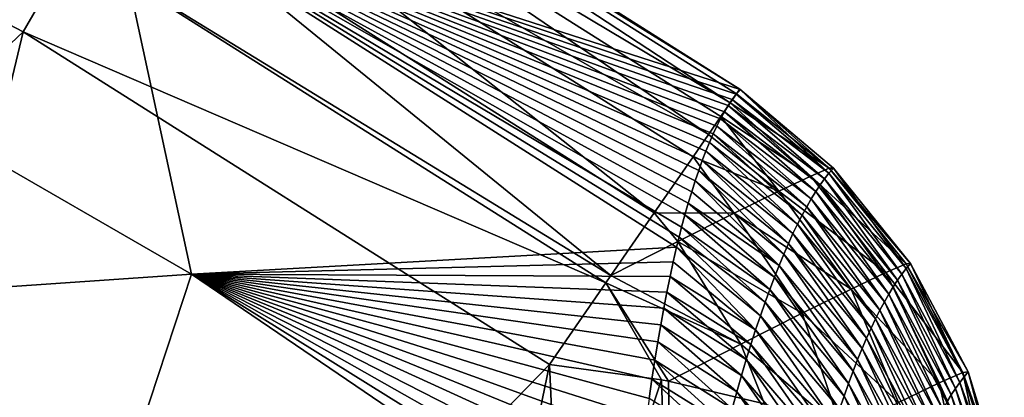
# Model space of a CAD drawing. Header units: metres. Extents: x -101 to 101, y -261 to 23.
# Tile 255 of 256: x 88.44 to 91.5, y 19.57 to 20.74. Entities that reach past the tile are written whole.
import ezdxf

# ---------------------------------------------------------------- set-up
doc = ezdxf.new("R2010")
doc.units = ezdxf.units.M
doc.layers.add('solid_505151_K2442K1000C34', color=7, linetype='CONTINUOUS')

msp = doc.modelspace()

# ---------------------------------------------------------------- linework, layer by layer
at = {"layer": 'solid_505151_K2442K1000C34'}
for points in [[(88.453484, 20.704044, 102.4142), (86.73848, 21.603632, 102.4142), (85.757126, 18.152449, 104.159546)], [(88.608025, 20.971708, 102.206467), (86.73848, 21.603632, 102.4142), (88.453484, 20.704044, 102.4142)], [(88.974266, 21.606056, 100.564568), (90.683044, 20.524872, 100.564568), (88.716827, 21.160151, 93.64727)], [(88.922554, 21.516493, 101.298874), (90.652641, 20.482807, 101.119461), (88.965576, 21.591007, 100.936554)], [(88.965576, 21.591007, 100.936554), (90.683044, 20.524872, 100.564568), (88.974266, 21.606056, 100.564568)], [(88.965576, 21.591007, 100.936554), (90.682129, 20.525494, 100.750847), (90.683044, 20.524872, 100.564568)], [(88.965576, 21.591007, 100.936554), (90.652641, 20.482807, 101.119461), (90.672272, 20.511227, 100.936325)], [(88.965576, 21.591007, 100.936554), (90.672272, 20.511227, 100.936325), (90.682129, 20.525494, 100.750847)], [(88.846695, 21.385099, 101.638962), (90.58477, 20.384583, 101.472305), (88.922554, 21.516493, 101.298874)], [(88.922554, 21.516493, 101.298874), (90.58477, 20.384583, 101.472305), (90.62339, 20.44047, 101.29866)], [(88.922554, 21.516493, 101.298874), (90.62339, 20.44047, 101.29866), (90.652641, 20.482807, 101.119461)], [(88.740623, 21.201382, 101.94503), (90.416527, 20.141109, 101.944969), (88.846695, 21.385099, 101.638962)], [(88.846695, 21.385099, 101.638962), (90.416527, 20.141109, 101.944969), (90.537132, 20.315639, 101.638863)], [(88.846695, 21.385099, 101.638962), (90.537132, 20.315639, 101.638863), (90.58477, 20.384583, 101.472305)], [(88.608025, 20.971708, 102.206467), (90.281548, 19.94574, 102.183334), (88.740623, 21.201382, 101.94503)], [(88.740623, 21.201382, 101.94503), (90.281548, 19.94574, 102.183334), (90.416527, 20.141109, 101.944969)], [(88.716827, 21.160151, 93.64727), (88.976707, 19.950191, 86.734787), (87.539093, 20.780203, 86.734787)], [(88.716827, 21.160151, 93.64727), (90.485901, 20.033813, 93.638535), (88.976707, 19.950191, 86.734787)], [(90.493607, 20.065338, 93.937439), (90.485901, 20.033813, 93.638535), (88.716827, 21.160151, 93.64727)], [(90.501457, 20.096041, 94.237694), (90.493607, 20.065338, 93.937439), (88.716827, 21.160151, 93.64727)], [(90.511742, 20.134346, 94.626251), (90.501457, 20.096041, 94.237694), (88.716827, 21.160151, 93.64727)], [(90.522209, 20.171211, 95.016449), (90.511742, 20.134346, 94.626251), (88.716827, 21.160151, 93.64727)], [(90.532837, 20.206594, 95.407959), (90.522209, 20.171211, 95.016449), (88.716827, 21.160151, 93.64727)], [(90.543602, 20.240465, 95.800453), (90.532837, 20.206594, 95.407959), (88.716827, 21.160151, 93.64727)], [(90.554497, 20.272793, 96.193588), (90.543602, 20.240465, 95.800453), (88.716827, 21.160151, 93.64727)], [(90.565498, 20.303551, 96.587044), (90.554497, 20.272793, 96.193588), (88.716827, 21.160151, 93.64727)], [(90.576614, 20.332731, 96.980721), (90.565498, 20.303551, 96.587044), (88.716827, 21.160151, 93.64727)], [(90.587868, 20.360363, 97.375267), (90.576614, 20.332731, 96.980721), (88.716827, 21.160151, 93.64727)], [(90.599266, 20.386446, 97.770737), (90.587868, 20.360363, 97.375267), (88.716827, 21.160151, 93.64727)], [(90.610817, 20.410967, 98.167122), (90.599266, 20.386446, 97.770737), (88.716827, 21.160151, 93.64727)], [(90.622505, 20.433922, 98.564423), (90.610817, 20.410967, 98.167122), (88.716827, 21.160151, 93.64727)], [(90.634338, 20.455299, 98.962639), (90.622505, 20.433922, 98.564423), (88.716827, 21.160151, 93.64727)], [(90.646309, 20.47509, 99.361771), (90.634338, 20.455299, 98.962639), (88.716827, 21.160151, 93.64727)], [(90.658417, 20.493288, 99.761803), (90.646309, 20.47509, 99.361771), (88.716827, 21.160151, 93.64727)], [(90.670662, 20.509886, 100.162735), (90.658417, 20.493288, 99.761803), (88.716827, 21.160151, 93.64727)], [(90.683044, 20.524872, 100.564568), (90.670662, 20.509886, 100.162735), (88.716827, 21.160151, 93.64727)], [(88.608025, 20.971708, 102.206467), (88.453484, 20.704044, 102.4142), (90.265747, 19.922897, 102.206451)], [(88.608025, 20.971708, 102.206467), (90.265747, 19.922897, 102.206451), (90.281548, 19.94574, 102.183334)], [(87.539093, 20.780203, 86.734787), (88.976707, 19.950191, 86.734787), (86.654037, 19.790234, 79.883408)], [(88.453484, 20.704044, 102.4142), (85.757126, 18.152449, 104.159546), (87.59137, 17.093483, 104.159546)], [(90.090057, 19.668596, 102.4142), (88.453484, 20.704044, 102.4142), (87.59137, 17.093483, 104.159546)], [(90.265747, 19.922897, 102.206451), (88.453484, 20.704044, 102.4142), (90.090057, 19.668596, 102.4142)], [(90.959694, 20.264473, 100.132706), (90.670662, 20.509886, 100.162735), (90.683044, 20.524872, 100.564568)], [(90.682129, 20.525494, 100.750847), (90.672272, 20.511227, 100.936325), (90.960396, 20.279593, 100.874641)], [(90.682129, 20.525494, 100.750847), (90.973259, 20.280268, 100.564606), (90.683044, 20.524872, 100.564568)], [(90.682129, 20.525494, 100.750847), (90.960396, 20.279593, 100.874641), (90.973259, 20.280268, 100.564606)], [(90.973259, 20.280268, 100.564606), (90.959694, 20.264473, 100.132706), (90.683044, 20.524872, 100.564568)], [(90.946014, 20.246973, 99.700882), (90.646309, 20.47509, 99.361771), (90.658417, 20.493288, 99.761803)], [(90.672272, 20.511227, 100.936325), (90.652641, 20.482807, 101.119461), (90.960396, 20.279593, 100.874641)], [(90.959694, 20.264473, 100.132706), (90.658417, 20.493288, 99.761803), (90.670662, 20.509886, 100.162735)], [(90.959694, 20.264473, 100.132706), (90.946014, 20.246973, 99.700882), (90.658417, 20.493288, 99.761803)], [(90.918365, 20.206846, 98.837463), (90.622505, 20.433922, 98.564423), (90.634338, 20.455299, 98.962639)], [(90.652641, 20.482807, 101.119461), (90.62339, 20.44047, 101.29866), (90.903557, 20.255432, 101.178734)], [(90.932243, 20.227766, 99.269135), (90.634338, 20.455299, 98.962639), (90.646309, 20.47509, 99.361771)], [(90.932243, 20.227766, 99.269135), (90.918365, 20.206846, 98.837463), (90.634338, 20.455299, 98.962639)], [(90.946014, 20.246973, 99.700882), (90.932243, 20.227766, 99.269135), (90.646309, 20.47509, 99.361771)], [(90.652641, 20.482807, 101.119461), (90.903557, 20.255432, 101.178734), (90.960396, 20.279593, 100.874641)], [(90.62339, 20.44047, 101.29866), (90.58477, 20.384583, 101.472305), (90.804237, 20.208418, 101.468925)], [(90.904404, 20.18421, 98.405884), (90.610817, 20.410967, 98.167122), (90.622505, 20.433922, 98.564423)], [(90.918365, 20.206846, 98.837463), (90.904404, 20.18421, 98.405884), (90.622505, 20.433922, 98.564423)], [(90.62339, 20.44047, 101.29866), (90.804237, 20.208418, 101.468925), (90.903557, 20.255432, 101.178734)], [(90.89035, 20.159851, 97.974396), (90.599266, 20.386446, 97.770737), (90.610817, 20.410967, 98.167122)], [(90.904404, 20.18421, 98.405884), (90.89035, 20.159851, 97.974396), (90.610817, 20.410967, 98.167122)], [(90.58477, 20.384583, 101.472305), (90.537132, 20.315639, 101.638863), (90.804237, 20.208418, 101.468925)], [(90.876221, 20.133768, 97.542999), (90.587868, 20.360363, 97.375267), (90.599266, 20.386446, 97.770737)], [(90.89035, 20.159851, 97.974396), (90.876221, 20.133768, 97.542999), (90.599266, 20.386446, 97.770737)], [(90.847725, 20.07641, 96.680527), (90.565498, 20.303551, 96.587044), (90.576614, 20.332731, 96.980721)], [(90.862007, 20.105957, 97.11171), (90.576614, 20.332731, 96.980721), (90.587868, 20.360363, 97.375267)], [(90.862007, 20.105957, 97.11171), (90.847725, 20.07641, 96.680527), (90.576614, 20.332731, 96.980721)], [(90.876221, 20.133768, 97.542999), (90.862007, 20.105957, 97.11171), (90.587868, 20.360363, 97.375267)], [(90.537132, 20.315639, 101.638863), (90.416527, 20.141109, 101.944969), (90.665031, 20.139782, 101.737625)], [(90.537132, 20.315639, 101.638863), (90.665031, 20.139782, 101.737625), (90.804237, 20.208418, 101.468925)], [(90.833374, 20.045128, 96.249458), (90.554497, 20.272793, 96.193588), (90.565498, 20.303551, 96.587044)], [(90.847725, 20.07641, 96.680527), (90.833374, 20.045128, 96.249458), (90.565498, 20.303551, 96.587044)], [(90.818962, 20.012104, 95.818512), (90.543602, 20.240465, 95.800453), (90.554497, 20.272793, 96.193588)], [(90.833374, 20.045128, 96.249458), (90.818962, 20.012104, 95.818512), (90.554497, 20.272793, 96.193588)], [(91.199234, 19.982058, 100.898201), (90.960396, 20.279593, 100.874641), (90.903557, 20.255432, 101.178734)], [(91.20015, 19.967474, 100.137535), (90.959694, 20.264473, 100.132706), (90.973259, 20.280268, 100.564606)], [(90.960396, 20.279593, 100.874641), (91.213554, 19.983105, 100.568039), (90.973259, 20.280268, 100.564606)], [(91.199234, 19.982058, 100.898201), (91.213554, 19.983105, 100.568039), (90.960396, 20.279593, 100.874641)], [(91.20015, 19.967474, 100.137535), (90.973259, 20.280268, 100.564606), (91.213554, 19.983105, 100.568039)], [(90.804497, 19.977329, 95.387688), (90.532837, 20.206594, 95.407959), (90.543602, 20.240465, 95.800453)], [(90.818962, 20.012104, 95.818512), (90.804497, 19.977329, 95.387688), (90.543602, 20.240465, 95.800453)], [(91.136887, 19.955355, 101.221642), (90.903557, 20.255432, 101.178734), (90.804237, 20.208418, 101.468925)], [(91.136887, 19.955355, 101.221642), (91.199234, 19.982058, 100.898201), (90.903557, 20.255432, 101.178734)], [(91.173103, 19.931177, 99.276756), (90.932243, 20.227766, 99.269135), (90.946014, 20.246973, 99.700882)], [(91.186661, 19.950165, 99.707108), (90.946014, 20.246973, 99.700882), (90.959694, 20.264473, 100.132706)], [(91.186661, 19.950165, 99.707108), (91.173103, 19.931177, 99.276756), (90.946014, 20.246973, 99.700882)], [(91.20015, 19.967474, 100.137535), (91.186661, 19.950165, 99.707108), (90.959694, 20.264473, 100.132706)], [(91.159477, 19.910505, 98.846481), (90.918365, 20.206846, 98.837463), (90.932243, 20.227766, 99.269135)], [(91.173103, 19.931177, 99.276756), (91.159477, 19.910505, 98.846481), (90.932243, 20.227766, 99.269135)], [(90.804497, 19.977329, 95.387688), (90.522209, 20.171211, 95.016449), (90.532837, 20.206594, 95.407959)], [(91.028236, 19.903734, 101.529449), (90.804237, 20.208418, 101.468925), (90.665031, 20.139782, 101.737625)], [(91.028236, 19.903734, 101.529449), (91.136887, 19.955355, 101.221642), (90.804237, 20.208418, 101.468925)], [(91.132034, 19.864092, 97.986206), (90.89035, 20.159851, 97.974396), (90.904404, 20.18421, 98.405884)], [(91.145782, 19.888145, 98.416298), (90.904404, 20.18421, 98.405884), (90.918365, 20.206846, 98.837463)], [(91.145782, 19.888145, 98.416298), (91.132034, 19.864092, 97.986206), (90.904404, 20.18421, 98.405884)], [(91.159477, 19.910505, 98.846481), (91.145782, 19.888145, 98.416298), (90.918365, 20.206846, 98.837463)], [(90.789986, 19.940798, 94.957001), (90.511742, 20.134346, 94.626251), (90.522209, 20.171211, 95.016449)], [(90.804497, 19.977329, 95.387688), (90.789986, 19.940798, 94.957001), (90.522209, 20.171211, 95.016449)], [(91.118225, 19.838345, 97.556213), (90.876221, 20.133768, 97.542999), (90.89035, 20.159851, 97.974396)], [(91.132034, 19.864092, 97.986206), (91.118225, 19.838345, 97.556213), (90.89035, 20.159851, 97.974396)], [(90.416527, 20.141109, 101.944969), (90.281548, 19.94574, 102.183334), (90.489586, 20.051321, 101.977798)], [(90.416527, 20.141109, 101.944969), (90.489586, 20.051321, 101.977798), (90.665031, 20.139782, 101.737625)], [(90.876282, 19.828617, 101.813141), (90.665031, 20.139782, 101.737625), (90.489586, 20.051321, 101.977798)], [(90.775436, 19.902498, 94.526443), (90.501457, 20.096041, 94.237694), (90.511742, 20.134346, 94.626251)], [(90.789986, 19.940798, 94.957001), (90.775436, 19.902498, 94.526443), (90.511742, 20.134346, 94.626251)], [(90.876282, 19.828617, 101.813141), (91.028236, 19.903734, 101.529449), (90.665031, 20.139782, 101.737625)], [(91.10437, 19.810896, 97.12632), (90.862007, 20.105957, 97.11171), (90.876221, 20.133768, 97.542999)], [(91.118225, 19.838345, 97.556213), (91.10437, 19.810896, 97.12632), (90.876221, 20.133768, 97.542999)], [(90.760857, 19.862423, 94.096039), (90.493607, 20.065338, 93.937439), (90.501457, 20.096041, 94.237694)], [(90.775436, 19.902498, 94.526443), (90.760857, 19.862423, 94.096039), (90.501457, 20.096041, 94.237694)], [(91.090462, 19.781744, 96.696541), (90.847725, 20.07641, 96.680527), (90.862007, 20.105957, 97.11171)], [(91.10437, 19.810896, 97.12632), (91.090462, 19.781744, 96.696541), (90.862007, 20.105957, 97.11171)], [(90.746269, 19.820564, 93.665787), (90.485901, 20.033813, 93.638535), (90.493607, 20.065338, 93.937439)], [(90.760857, 19.862423, 94.096039), (90.746269, 19.820564, 93.665787), (90.493607, 20.065338, 93.937439)], [(91.076523, 19.750883, 96.266876), (90.833374, 20.045128, 96.249458), (90.847725, 20.07641, 96.680527)], [(91.090462, 19.781744, 96.696541), (91.076523, 19.750883, 96.266876), (90.847725, 20.07641, 96.680527)], [(90.485901, 20.033813, 93.638535), (90.475471, 19.988846, 93.227234), (88.976707, 19.950191, 86.734787)], [(90.685196, 19.732073, 102.064896), (90.489586, 20.051321, 101.977798), (90.281548, 19.94574, 102.183334)], [(90.731659, 19.776909, 93.235687), (90.475471, 19.988846, 93.227234), (90.485901, 20.033813, 93.638535)], [(90.746269, 19.820564, 93.665787), (90.731659, 19.776909, 93.235687), (90.485901, 20.033813, 93.638535)], [(90.685196, 19.732073, 102.064896), (90.876282, 19.828617, 101.813141), (90.489586, 20.051321, 101.977798)], [(91.062538, 19.718311, 95.837341), (90.818962, 20.012104, 95.818512), (90.833374, 20.045128, 96.249458)], [(91.076523, 19.750883, 96.266876), (91.062538, 19.718311, 95.837341), (90.833374, 20.045128, 96.249458)], [(91.048531, 19.684019, 95.407928), (90.804497, 19.977329, 95.387688), (90.818962, 20.012104, 95.818512)], [(91.062538, 19.718311, 95.837341), (91.048531, 19.684019, 95.407928), (90.818962, 20.012104, 95.818512)], [(90.475471, 19.988846, 93.227234), (90.465347, 19.942373, 92.818985), (88.976707, 19.950191, 86.734787)], [(90.731659, 19.776909, 93.235687), (90.465347, 19.942373, 92.818985), (90.475471, 19.988846, 93.227234)], [(91.034508, 19.648001, 94.978653), (90.789986, 19.940798, 94.957001), (90.804497, 19.977329, 95.387688)], [(91.048531, 19.684019, 95.407928), (91.034508, 19.648001, 94.978653), (90.804497, 19.977329, 95.387688)], [(91.375542, 19.643534, 100.930138), (91.199234, 19.982058, 100.898201), (91.136887, 19.955355, 101.221642)], [(91.366592, 19.61323, 99.720123), (91.186661, 19.950165, 99.707108), (91.20015, 19.967474, 100.137535)], [(91.199234, 19.982058, 100.898201), (91.392967, 19.645729, 100.574738), (91.213554, 19.983105, 100.568039)], [(91.375542, 19.643534, 100.930138), (91.392967, 19.645729, 100.574738), (91.199234, 19.982058, 100.898201)], [(91.379807, 19.630301, 100.1474), (91.20015, 19.967474, 100.137535), (91.213554, 19.983105, 100.568039)], [(91.379807, 19.630301, 100.1474), (91.366592, 19.61323, 99.720123), (91.20015, 19.967474, 100.137535)], [(91.379807, 19.630301, 100.1474), (91.213554, 19.983105, 100.568039), (91.392967, 19.645729, 100.574738)], [(88.976707, 19.950191, 86.734787), (88.562088, 18.688604, 79.883408), (86.654037, 19.790234, 79.883408)], [(88.976707, 19.950191, 86.734787), (90.345604, 19.019012, 86.70079), (88.562088, 18.688604, 79.883408)], [(90.351059, 19.093742, 87.10434), (90.345604, 19.019012, 86.70079), (88.976707, 19.950191, 86.734787)], [(90.356964, 19.167828, 87.515442), (90.351059, 19.093742, 87.10434), (88.976707, 19.950191, 86.734787)], [(90.363365, 19.241104, 87.933891), (90.356964, 19.167828, 87.515442), (88.976707, 19.950191, 86.734787)], [(90.3703, 19.31341, 88.359459), (90.363365, 19.241104, 87.933891), (88.976707, 19.950191, 86.734787)], [(90.377037, 19.377266, 88.746796), (90.3703, 19.31341, 88.359459), (88.976707, 19.950191, 86.734787)], [(90.384285, 19.440098, 89.139511), (90.377037, 19.377266, 88.746796), (88.976707, 19.950191, 86.734787)], [(90.392097, 19.501831, 89.537659), (90.384285, 19.440098, 89.139511), (88.976707, 19.950191, 86.734787)], [(90.400383, 19.56279, 89.943199), (90.392097, 19.501831, 89.537659), (88.976707, 19.950191, 86.734787)], [(90.409065, 19.622894, 90.35585), (90.400383, 19.56279, 89.943199), (88.976707, 19.950191, 86.734787)], [(90.418114, 19.681929, 90.774559), (90.409065, 19.622894, 90.35585), (88.976707, 19.950191, 86.734787)], [(90.427483, 19.739691, 91.198288), (90.418114, 19.681929, 90.774559), (88.976707, 19.950191, 86.734787)], [(90.436569, 19.792669, 91.600365), (90.427483, 19.739691, 91.198288), (88.976707, 19.950191, 86.734787)], [(90.445915, 19.844204, 92.005081), (90.436569, 19.792669, 91.600365), (88.976707, 19.950191, 86.734787)], [(90.455505, 19.89415, 92.411583), (90.445915, 19.844204, 92.005081), (88.976707, 19.950191, 86.734787)], [(90.465347, 19.942373, 92.818985), (90.455505, 19.89415, 92.411583), (88.976707, 19.950191, 86.734787)], [(90.265747, 19.922897, 102.206451), (90.685196, 19.732073, 102.064896), (90.281548, 19.94574, 102.183334)], [(90.717056, 19.731451, 92.805756), (90.455505, 19.89415, 92.411583), (90.465347, 19.942373, 92.818985)], [(90.731659, 19.776909, 93.235687), (90.717056, 19.731451, 92.805756), (90.465347, 19.942373, 92.818985)], [(91.02047, 19.610247, 94.549522), (90.775436, 19.902498, 94.526443), (90.789986, 19.940798, 94.957001)], [(91.034508, 19.648001, 94.978653), (91.02047, 19.610247, 94.549522), (90.789986, 19.940798, 94.957001)], [(91.302544, 19.611633, 101.276947), (91.136887, 19.955355, 101.221642), (91.028236, 19.903734, 101.529449)], [(91.302544, 19.611633, 101.276947), (91.375542, 19.643534, 100.930138), (91.136887, 19.955355, 101.221642)], [(91.353333, 19.594515, 99.292923), (91.173103, 19.931177, 99.276756), (91.186661, 19.950165, 99.707108)], [(91.366592, 19.61323, 99.720123), (91.353333, 19.594515, 99.292923), (91.186661, 19.950165, 99.707108)], [(90.265747, 19.922897, 102.206451), (90.090057, 19.668596, 102.4142), (90.439293, 19.620802, 102.287598)], [(90.265747, 19.922897, 102.206451), (90.439293, 19.620802, 102.287598), (90.460304, 19.616924, 102.277672)], [(90.265747, 19.922897, 102.206451), (90.460304, 19.616924, 102.277672), (90.685196, 19.732073, 102.064896)], [(91.176308, 19.551048, 101.604073), (91.028236, 19.903734, 101.529449), (90.876282, 19.828617, 101.813141)], [(91.176308, 19.551048, 101.604073), (91.302544, 19.611633, 101.276947), (91.028236, 19.903734, 101.529449)], [(91.326714, 19.552135, 98.438782), (91.145782, 19.888145, 98.416298), (91.159477, 19.910505, 98.846481)], [(91.340042, 19.574152, 98.865807), (91.159477, 19.910505, 98.846481), (91.173103, 19.931177, 99.276756)], [(91.340042, 19.574152, 98.865807), (91.326714, 19.552135, 98.438782), (91.159477, 19.910505, 98.846481)], [(91.353333, 19.594515, 99.292923), (91.340042, 19.574152, 98.865807), (91.173103, 19.931177, 99.276756)], [(90.702461, 19.684179, 92.375999), (90.445915, 19.844204, 92.005081), (90.455505, 19.89415, 92.411583)], [(90.717056, 19.731451, 92.805756), (90.702461, 19.684179, 92.375999), (90.455505, 19.89415, 92.411583)], [(91.006432, 19.570747, 94.120537), (90.760857, 19.862423, 94.096039), (90.775436, 19.902498, 94.526443)], [(91.02047, 19.610247, 94.549522), (91.006432, 19.570747, 94.120537), (90.775436, 19.902498, 94.526443)], [(91.313354, 19.528465, 98.011841), (91.132034, 19.864092, 97.986206), (91.145782, 19.888145, 98.416298)], [(91.326714, 19.552135, 98.438782), (91.313354, 19.528465, 98.011841), (91.145782, 19.888145, 98.416298)], [(90.687889, 19.635084, 91.946419), (90.436569, 19.792669, 91.600365), (90.445915, 19.844204, 92.005081)], [(90.702461, 19.684179, 92.375999), (90.687889, 19.635084, 91.946419), (90.445915, 19.844204, 92.005081)], [(90.992401, 19.529493, 93.691711), (90.746269, 19.820564, 93.665787), (90.760857, 19.862423, 94.096039)], [(91.006432, 19.570747, 94.120537), (90.992401, 19.529493, 93.691711), (90.760857, 19.862423, 94.096039)], [(91.299973, 19.503136, 97.585007), (91.118225, 19.838345, 97.556213), (91.132034, 19.864092, 97.986206)], [(91.313354, 19.528465, 98.011841), (91.299973, 19.503136, 97.585007), (91.132034, 19.864092, 97.986206)], [(90.685196, 19.732073, 102.064896), (91.000793, 19.463467, 101.90126), (90.876282, 19.828617, 101.813141)], [(90.978386, 19.486479, 93.263054), (90.731659, 19.776909, 93.235687), (90.746269, 19.820564, 93.665787)], [(90.992401, 19.529493, 93.691711), (90.978386, 19.486479, 93.263054), (90.746269, 19.820564, 93.665787)], [(91.176308, 19.551048, 101.604073), (90.876282, 19.828617, 101.813141), (91.000793, 19.463467, 101.90126)], [(91.286568, 19.476145, 97.158272), (91.10437, 19.810896, 97.12632), (91.118225, 19.838345, 97.556213)], [(91.299973, 19.503136, 97.585007), (91.286568, 19.476145, 97.158272), (91.118225, 19.838345, 97.556213)], [(86.654037, 19.790234, 79.883408), (88.562088, 18.688604, 79.883408), (85.91909, 18.293489, 73.114449)], [(90.673355, 19.58415, 91.517029), (90.427483, 19.739691, 91.198288), (90.436569, 19.792669, 91.600365)], [(90.687889, 19.635084, 91.946419), (90.673355, 19.58415, 91.517029), (90.436569, 19.792669, 91.600365)], [(91.25972, 19.417154, 96.305153), (91.076523, 19.750883, 96.266876), (91.090462, 19.781744, 96.696541)], [(91.273148, 19.447485, 96.731651), (91.090462, 19.781744, 96.696541), (91.10437, 19.810896, 97.12632)], [(91.273148, 19.447485, 96.731651), (91.25972, 19.417154, 96.305153), (91.090462, 19.781744, 96.696541)], [(91.286568, 19.476145, 97.158272), (91.273148, 19.447485, 96.731651), (91.10437, 19.810896, 97.12632)], [(90.964401, 19.441692, 92.834564), (90.717056, 19.731451, 92.805756), (90.731659, 19.776909, 93.235687)], [(90.978386, 19.486479, 93.263054), (90.964401, 19.441692, 92.834564), (90.731659, 19.776909, 93.235687)], [(91.246284, 19.385151, 95.878777), (91.062538, 19.718311, 95.837341), (91.076523, 19.750883, 96.266876)], [(91.25972, 19.417154, 96.305153), (91.246284, 19.385151, 95.878777), (91.076523, 19.750883, 96.266876)], [(90.658867, 19.531361, 91.087822), (90.418114, 19.681929, 90.774559), (90.427483, 19.739691, 91.198288)], [(90.673355, 19.58415, 91.517029), (90.658867, 19.531361, 91.087822), (90.427483, 19.739691, 91.198288)], [(90.685196, 19.732073, 102.064896), (90.460304, 19.616924, 102.277672), (90.759018, 19.546597, 102.102554)], [(90.685196, 19.732073, 102.064896), (90.759018, 19.546597, 102.102554), (91.000793, 19.463467, 101.90126)], [(90.950455, 19.395126, 92.40625), (90.702461, 19.684179, 92.375999), (90.717056, 19.731451, 92.805756)], [(90.964401, 19.441692, 92.834564), (90.950455, 19.395126, 92.40625), (90.717056, 19.731451, 92.805756)], [(91.232857, 19.351465, 95.45253), (91.048531, 19.684019, 95.407928), (91.062538, 19.718311, 95.837341)], [(91.246284, 19.385151, 95.878777), (91.232857, 19.351465, 95.45253), (91.062538, 19.718311, 95.837341)], [(90.090057, 19.668596, 102.4142), (87.59137, 17.093483, 104.159546), (89.305786, 15.849841, 104.159546)], [(90.133995, 18.707235, 102.818771), (90.090057, 19.668596, 102.4142), (89.305786, 15.849841, 104.159546)], [(90.439293, 19.620802, 102.287598), (90.090057, 19.668596, 102.4142), (90.133995, 18.707235, 102.818771)], [(90.64444, 19.476702, 90.658829), (90.409065, 19.622894, 90.35585), (90.418114, 19.681929, 90.774559)], [(90.658867, 19.531361, 91.087822), (90.64444, 19.476702, 90.658829), (90.418114, 19.681929, 90.774559)], [(90.936546, 19.346769, 91.978119), (90.687889, 19.635084, 91.946419), (90.702461, 19.684179, 92.375999)], [(90.950455, 19.395126, 92.40625), (90.936546, 19.346769, 91.978119), (90.702461, 19.684179, 92.375999)], [(91.219437, 19.316093, 95.026428), (91.034508, 19.648001, 94.978653), (91.048531, 19.684019, 95.407928)], [(91.232857, 19.351465, 95.45253), (91.219437, 19.316093, 95.026428), (91.048531, 19.684019, 95.407928)], [(90.922707, 19.296606, 91.550186), (90.673355, 19.58415, 91.517029), (90.687889, 19.635084, 91.946419)], [(90.936546, 19.346769, 91.978119), (90.922707, 19.296606, 91.550186), (90.687889, 19.635084, 91.946419)], [(91.206032, 19.279022, 94.600464), (91.02047, 19.610247, 94.549522), (91.034508, 19.648001, 94.978653)], [(91.219437, 19.316093, 95.026428), (91.206032, 19.279022, 94.600464), (91.034508, 19.648001, 94.978653)], [(91.457779, 19.265718, 101.104263), (91.375542, 19.643534, 100.930138), (91.302544, 19.611633, 101.276947)], [(91.491867, 19.264969, 100.154175), (91.366592, 19.61323, 99.720123), (91.379807, 19.630301, 100.1474)], [(91.375542, 19.643534, 100.930138), (91.504959, 19.280462, 100.584473), (91.392967, 19.645729, 100.574738)], [(91.497047, 19.281454, 100.846024), (91.504959, 19.280462, 100.584473), (91.375542, 19.643534, 100.930138)], [(91.457779, 19.265718, 101.104263), (91.497047, 19.281454, 100.846024), (91.375542, 19.643534, 100.930138)], [(91.491867, 19.264969, 100.154175), (91.379807, 19.630301, 100.1474), (91.392967, 19.645729, 100.574738)], [(91.491867, 19.264969, 100.154175), (91.392967, 19.645729, 100.574738), (91.504959, 19.280462, 100.584473)], [(90.439293, 19.620802, 102.287598), (90.133995, 18.707235, 102.818771), (90.491379, 17.964712, 102.987289)], [(90.630089, 19.420158, 90.230034), (90.400383, 19.56279, 89.943199), (90.409065, 19.622894, 90.35585)], [(90.64444, 19.476702, 90.658829), (90.630089, 19.420158, 90.230034), (90.409065, 19.622894, 90.35585)], [(90.460304, 19.616924, 102.277672), (90.439293, 19.620802, 102.287598), (90.491379, 17.964712, 102.987289)], [(90.460304, 19.616924, 102.277672), (90.491379, 17.964712, 102.987289), (90.759018, 19.546597, 102.102554)], [(91.192657, 19.240248, 94.17466), (91.006432, 19.570747, 94.120537), (91.02047, 19.610247, 94.549522)], [(91.206032, 19.279022, 94.600464), (91.192657, 19.240248, 94.17466), (91.02047, 19.610247, 94.549522)], [(91.176308, 19.551048, 101.604073), (91.387642, 19.231909, 101.35582), (91.302544, 19.611633, 101.276947)], [(91.457779, 19.265718, 101.104263), (91.302544, 19.611633, 101.276947), (91.387642, 19.231909, 101.35582)], [(91.478752, 19.247814, 99.723946), (91.353333, 19.594515, 99.292923), (91.366592, 19.61323, 99.720123)], [(91.491867, 19.264969, 100.154175), (91.478752, 19.247814, 99.723946), (91.366592, 19.61323, 99.720123)], [(90.908936, 19.244623, 91.122459), (90.658867, 19.531361, 91.087822), (90.673355, 19.58415, 91.517029)], [(90.922707, 19.296606, 91.550186), (90.908936, 19.244623, 91.122459), (90.673355, 19.58415, 91.517029)], [(91.179321, 19.199759, 93.749016), (90.992401, 19.529493, 93.691711), (91.006432, 19.570747, 94.120537)], [(91.192657, 19.240248, 94.17466), (91.179321, 19.199759, 93.749016), (91.006432, 19.570747, 94.120537)], [(91.452499, 19.208519, 98.863724), (91.326714, 19.552135, 98.438782), (91.340042, 19.574152, 98.865807)], [(91.46563, 19.229, 99.293793), (91.340042, 19.574152, 98.865807), (91.353333, 19.594515, 99.292923)], [(91.46563, 19.229, 99.293793), (91.452499, 19.208519, 98.863724), (91.340042, 19.574152, 98.865807)], [(91.478752, 19.247814, 99.723946), (91.46563, 19.229, 99.293793), (91.353333, 19.594515, 99.292923)]]:
    msp.add_3dface(points, dxfattribs=at)

doc.saveas('drawing.dxf')
